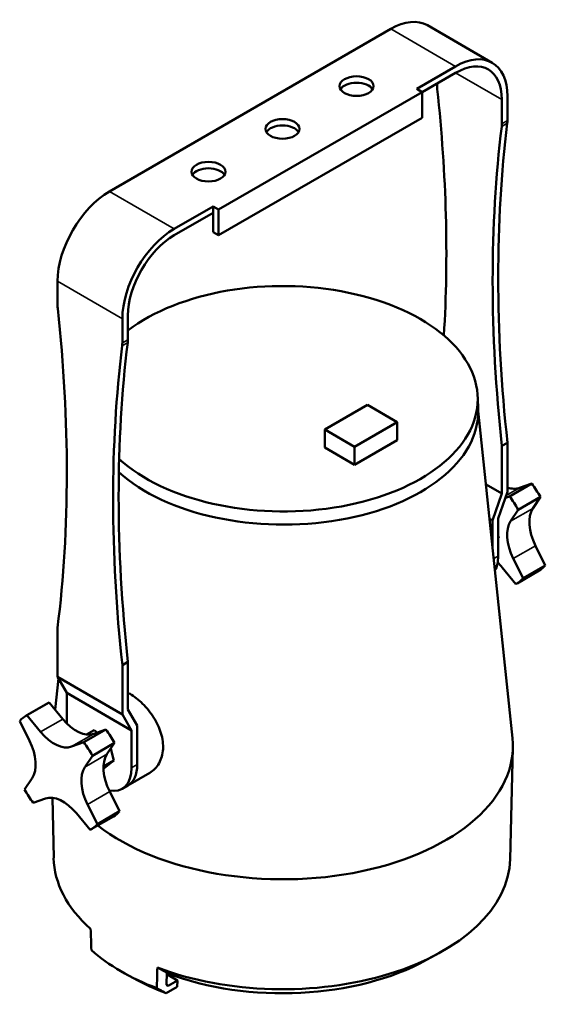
# Model space of a CAD drawing. Header units: millimetres. Extents: x 20 to 2980, y 20 to 2980.
# Tile 4 of 6: x 2220 to 2421, y 482 to 858. Entities that reach past the tile are written whole.
import ezdxf

# ---------------------------------------------------------------- set-up
doc = ezdxf.new("R2010")
doc.units = ezdxf.units.MM
doc.layers.add('Visible (ISO)', color=7, linetype='Continuous', lineweight=50)
doc.layers.add('Visible Narrow (ISO)', color=7, linetype='Continuous', lineweight=35)

msp = doc.modelspace()

# ---------------------------------------------------------------- linework, layer by layer
at = {"layer": 'Visible (ISO)'}
for p, q in [((2362.12, 854.29), (2254.64, 792.24)), ((2400.87, 841.39), (2376.12, 855.68)), ((2386.87, 840.01), (2372.02, 831.43)), ((2386.87, 837.56), (2374.14, 830.21)), ((2372.02, 831.43), (2374.14, 830.21)), ((2379.8, 832.38), (2379.8, 833.47)), ((2296.36, 785.3), (2374.14, 830.21)), ((2374.14, 830.21), (2374.14, 820.41)), ((2404.55, 818.09), (2404.55, 827.35)), ((2406.67, 819.32), (2406.67, 828.57)), ((2374.14, 820.41), (2296.36, 775.5)), ((2294.24, 786.53), (2279.39, 777.95)), ((2294.24, 786.53), (2296.36, 785.3)), ((2294.24, 786.53), (2294.24, 784.08)), ((2294.24, 784.08), (2279.39, 775.5)), ((2294.24, 784.08), (2294.24, 776.73)), ((2296.36, 785.3), (2296.36, 775.5)), ((2296.36, 775.5), (2294.24, 776.73)), ((2234.84, 757.95), (2234.84, 748.69)), ((2261.71, 735.63), (2261.71, 744.88)), ((2259.59, 743.66), (2259.59, 734.4)), ((2336.93, 701.34), (2353.2, 710.73)), ((2353.2, 710.73), (2364.51, 704.15)), ((2395.31, 713.68), (2395.45, 708.74)), ((2395.42, 709.69), (2408.58, 583.55)), ((2364.51, 704.15), (2348.25, 694.76)), ((2364.51, 704.15), (2364.49, 697.25)), ((2336.91, 694.44), (2336.93, 701.34)), ((2348.25, 694.76), (2336.93, 701.34)), ((2364.49, 697.25), (2348.23, 687.87)), ((2406.67, 696.3), (2404.55, 695.08)), ((2406.67, 677.52), (2406.67, 696.3)), ((2348.23, 687.87), (2336.91, 694.44)), ((2348.25, 694.76), (2348.23, 687.87)), ((2404.55, 676.88), (2404.55, 695.08)), ((2407.45, 675.82), (2415.92, 680.71)), ((2411.29, 679.05), (2415.92, 680.71)), ((2398.48, 680.38), (2404.55, 676.88)), ((2404.55, 676.88), (2401.01, 666.67)), ((2403.13, 667.32), (2406.67, 677.52)), ((2407.45, 675.82), (2405.88, 675.26)), ((2410.76, 670.7), (2419.23, 675.6)), ((2419.23, 675.6), (2416.34, 671.24)), ((2407.87, 666.35), (2410.76, 670.7)), ((2399.84, 667.35), (2401.01, 666.67)), ((2401.01, 656.11), (2401.01, 666.67)), ((2403.13, 653.03), (2403.13, 667.32)), ((2403.4, 659.9), (2403.13, 660.91)), ((2403.13, 659.69), (2403.4, 659.9)), ((2403.4, 659.9), (2403.13, 659.75)), ((2417.37, 656.99), (2421.13, 649.47)), ((2412.66, 644.58), (2408.9, 652.1)), ((2404.66, 648.72), (2409.88, 642.36)), ((2418.8, 647.5), (2410.33, 642.6)), ((2421.13, 649.47), (2412.66, 644.58)), ((2234.84, 625.68), (2234.84, 606.9)), ((2261.71, 612.61), (2259.59, 611.39)), ((2259.59, 611.39), (2259.59, 592.61)), ((2261.71, 594.41), (2261.71, 612.61)), ((2235.18, 606.3), (2233.88, 594.41)), ((2234.84, 606.9), (2259.59, 592.61)), ((2238.38, 600.77), (2234.84, 606.9)), ((2263.12, 586.48), (2238.38, 600.77)), ((2238.38, 589.11), (2238.38, 600.77)), ((2222.71, 592.02), (2231.18, 596.91)), ((2223.15, 592.26), (2231.63, 597.15)), ((2231.63, 597.15), (2236.84, 590.8)), ((2261.71, 594.41), (2265.25, 588.29)), ((2228.37, 585.9), (2223.15, 592.26)), ((2259.59, 592.61), (2263.12, 586.48)), ((2220.38, 590.04), (2224.13, 582.52)), ((2253.3, 586.82), (2244.83, 581.93)), ((2245.87, 584.9), (2248.82, 586.59)), ((2248.67, 585.16), (2253.3, 586.82)), ((2248.82, 586.59), (2250.02, 585.65)), ((2263.12, 572.2), (2263.12, 586.48)), ((2265.25, 573.42), (2265.25, 588.29)), ((2244.83, 581.93), (2240.19, 580.27)), ((2256.61, 581.71), (2248.14, 576.81)), ((2256.61, 581.71), (2253.72, 577.35)), ((2255.13, 579.47), (2256.32, 574.99)), ((2407.7, 537.29), (2408.73, 579.77)), ((2245.25, 572.46), (2248.14, 576.81)), ((2252.39, 571.91), (2252.68, 572.08)), ((2252.4, 572.72), (2256.32, 574.99)), ((2256.32, 574.99), (2252.68, 572.08)), ((2225.17, 568.27), (2222.27, 563.92)), ((2270.06, 570.28), (2261.62, 565.41)), ((2259.5, 564.18), (2261.62, 565.41)), ((2225.58, 558.8), (2230.22, 560.46)), ((2233.36, 537.76), (2232.93, 560.74)), ((2254.75, 563.1), (2258.51, 555.58)), ((2250.04, 550.69), (2246.28, 558.21)), ((2242.04, 554.83), (2247.26, 548.47)), ((2247.71, 548.71), (2256.18, 553.61)), ((2258.51, 555.58), (2250.04, 550.69)), ((2375.81, 498.82), (2380.67, 501.49)), ((2263.81, 491.86), (2260.3, 493.82)), ((2276.41, 489.36), (2276.57, 493.99)), ((2276.55, 493.38), (2280.63, 491.01)), ((2276.41, 489.36), (2277.09, 488.97)), ((2277.09, 488.97), (2276.41, 489.36)), ((2280.63, 491.01), (2277.09, 488.97)), ((2280.63, 491.01), (2280.55, 488.61)), ((2280.55, 488.61), (2276.29, 486.15))]:
    msp.add_line(p, q, dxfattribs=at)
for centre, major_axis, ratio, start_param, end_param in [((2362.12, 831.43), (14, 24.25), 0.57735, 0, 0.785398), ((2386.87, 817.14), (14, 24.25), 0.57735, 5.497787, 7.068583), ((2386.87, 817.14), (12.5, 21.65), 0.57735, 5.497787, 7.068583), ((2349.04, 830), (6.5, 0), 0.57735, 0.332447, 2.809146), ((2386.87, 828.3), (-5, 8.66), 0.57735, 0.785398, 0.91737), ((1983.82, 999.22), (-282.5, 489.3), 0.57735, 3.857882, 4.058963), ((2320.75, 813.67), (6.5, 0), 0.57735, 0.332447, 2.809146), ((2800.53, 527.7), (282.5, -489.3), 0.57735, 3.795019, 4.060127), ((2802.65, 528.92), (282.5, -489.3), 0.57735, 3.795019, 4.060127), ((2397.47, 822.18), (5, -8.66), 0.57735, 0.653426, 0.785398), ((2399.6, 823.4), (-5, 8.66), 0.57735, 3.795019, 3.926991), ((2292.47, 797.34), (6.5, 0), 0.57735, 0.332447, 2.809146), ((2254.64, 769.38), (14, 24.25), 0.57735, 0.785398, 2.356194), ((2279.39, 755.09), (-14, -24.25), 0.57735, 3.926991, 5.497787), ((2279.39, 755.09), (12.5, 21.65), 0.57735, 0.785398, 2.356194), ((2321.01, 713.1), (74.31, -0.2), 0.579142, 3.711308, 8.779337), ((2241.91, 744.61), (-5, 8.66), 0.57735, 0.785398, 0.91737), ((1838.86, 915.53), (-282.5, 489.3), 0.57735, 3.793854, 4.058963), ((2655.57, 444.01), (282.5, -489.3), 0.57735, 3.795019, 4.060127), ((2657.69, 445.23), (282.5, -489.3), 0.57735, 3.795019, 4.060127), ((2252.52, 738.49), (5, -8.66), 0.57735, 0.653426, 0.785398), ((2254.64, 739.71), (-5, 8.66), 0.57735, 3.795019, 3.926991), ((2320.99, 708.16), (74.47, -0.2), 0.579142, 3.712093, 6.301291), ((2406.3, 669.15), (12.5, -21.65), 0.57735, 1.535525, 1.780601), ((2404.61, 692.42), (7.5, -12.99), 0.57735, 5.692871, 6.178753), ((2397.83, 664.26), (-12.5, 21.65), 0.57735, 4.677118, 4.922193), ((2425.62, 659.95), (-7.5, 12.99), 0.57735, 0.278966, 1.466364), ((2417.14, 655.05), (-7.5, 12.99), 0.57735, 0.278966, 1.466364), ((2390.76, 660.17), (8.75, -15.16), 0.57735, 0.336253, 0.785398), ((2399.52, 640.98), (7.5, -12.99), 0.57735, 1.849762, 2.028289), ((2406.3, 669.15), (12.5, -21.65), 0.57735, 0, 0.209804), ((2397.83, 664.26), (12.5, -21.65), 0.57735, 6.247914, 6.49299), ((2243.68, 575.26), (-12.5, 21.65), 0.57735, 6.247914, 6.283185), ((2235.21, 570.37), (-12.5, 21.65), 0.57735, 6.247914, 6.49299), ((2241.99, 598.54), (7.5, -12.99), 0.57735, 4.991355, 6.178753), ((2243.68, 575.26), (12.5, -21.65), 0.57735, 1.535525, 1.780601), ((2233.52, 593.64), (7.5, -12.99), 0.57735, 4.991355, 6.178753), ((2320.65, 580.64), (88.09, -0.24), 0.579142, 3.786811, 6.345071), ((2215.89, 579.57), (7.5, -12.99), 0.57735, 0.278966, 1.466364), ((2235.21, 570.37), (-12.5, 21.65), 0.57735, 4.677118, 4.922193), ((2262.99, 566.06), (-7.5, 12.99), 0.57735, 0.278966, 1.466364), ((2254.52, 561.17), (-7.5, 12.99), 0.57735, 0.278966, 1.466364), ((2250.75, 579.34), (8.75, -15.16), 0.57735, 5.808675, 7.068583), ((2252.87, 580.56), (8.75, -15.16), 0.57735, 0, 0.785398), ((2252.87, 580.56), (8.75, -15.16), 0.57735, 0, 0.785398), ((2235.21, 570.37), (12.5, -21.65), 0.57735, 4.677118, 4.922193), ((2236.9, 547.09), (-7.5, 12.99), 0.57735, 4.991355, 6.178753), ((2243.68, 575.26), (12.5, -21.65), 0.57735, 0, 0.209804), ((2235.21, 570.37), (12.5, -21.65), 0.57735, 6.247914, 6.49299), ((2320.53, 538.15), (-87.18, 0.23), 0.579142, 0.0124, 0.578748), ((2320.53, 538.15), (87.18, -0.23), 0.579142, 4.136758, 6.270785), ((2320.51, 530.08), (87, -0.23), 0.579142, 3.723981, 4.133118), ((2320.52, 532.53), (80.16, -0.22), 0.579142, 4.133533, 5.475175), ((2320.5, 526.01), (81.92, -0.22), 0.579142, 3.949603, 4.143837)]:
    msp.add_ellipse(centre, major_axis=major_axis, ratio=ratio, start_param=start_param, end_param=end_param, dxfattribs=at)
for centre in [(2349.04, 832.45), (2320.75, 816.12), (2292.47, 799.79)]:
    msp.add_ellipse(centre, major_axis=(-6.5, 0), ratio=0.57735, dxfattribs=at)
for points, knots in [([(2261.71, 600.84), (2261.99, 600.7), (2262.26, 600.55), (2263.31, 599.94), (2264.11, 599.4), (2265.73, 598.15), (2266.54, 597.44), (2268.12, 595.88), (2268.88, 595.04), (2270.3, 593.28), (2270.96, 592.36), (2272.12, 590.53), (2272.67, 589.54), (2273.62, 587.51), (2274.02, 586.46), (2274.65, 584.36), (2274.88, 583.3), (2275.14, 581.25), (2275.17, 580.26), (2275.12, 579.34)], [7.876885, 7.876885, 7.876885, 7.876885, 7.992948, 7.992948, 8.319318, 8.319318, 8.645689, 8.645689, 8.972059, 8.972059, 9.298429, 9.298429, 9.624039, 9.624039, 9.949649, 9.949649, 10.275259, 10.275259, 10.600868, 10.600868, 10.600868, 10.600868]), ([(2275.12, 579.34), (2275.06, 578.38), (2274.91, 577.42), (2274.41, 575.6), (2274.05, 574.73), (2273.17, 573.16), (2272.64, 572.45), (2271.46, 571.23), (2270.8, 570.72), (2270.1, 570.3), (2270.08, 570.29), (2270.06, 570.28)], [0, 0, 0, 0, 0.337202, 0.337202, 0.674404, 0.674404, 1.011606, 1.011606, 1.348808, 1.348808, 1.35939, 1.35939, 1.35939, 1.35939])]:
    msp.add_open_spline(points, degree=3, knots=knots, dxfattribs=at)
for points in [[(2247.77, 502.56), (2247.68, 505.29), (2247.58, 508.01), (2247.48, 510.73)], [(2272.96, 495.93), (2272.9, 493.3), (2272.83, 490.67), (2272.77, 488.04)], [(2272.77, 488.04), (2273.17, 487.83), (2273.96, 487.4), (2275.13, 486.77), (2275.9, 486.35), (2276.29, 486.15)]]:
    msp.add_open_spline(points, degree=3, dxfattribs=at)
msp.add_rational_spline([(2272.96, 495.93), (2274.82, 494.93), (2276.57, 493.99)], [1, 1.00067725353, 1.00036035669], degree=2, dxfattribs=at)
at = {"layer": 'Visible Narrow (ISO)'}
for p, q in [((2386.87, 840.01), (2362.12, 854.29)), ((2404.55, 827.35), (2386.87, 837.56)), ((2404.48, 817.06), (2406.61, 818.28)), ((2404.55, 818.09), (2406.67, 819.32)), ((2279.39, 777.95), (2254.64, 792.24)), ((2259.59, 743.66), (2234.84, 757.95)), ((2259.53, 733.36), (2261.65, 734.59)), ((2259.59, 734.4), (2261.71, 735.63)), ((2411.29, 679.05), (2406.17, 676.1)), ((2416.34, 671.24), (2407.87, 666.35)), ((2417.37, 656.99), (2408.9, 652.1)), ((2401.43, 652.05), (2403.13, 653.03)), ((2228.37, 585.9), (2236.84, 590.8)), ((2240.19, 580.27), (2248.67, 585.16)), ((2245.25, 572.46), (2253.72, 577.35)), ((2263.12, 572.2), (2265.25, 573.42)), ((2246.28, 558.21), (2254.75, 563.1))]:
    msp.add_line(p, q, dxfattribs=at)

doc.saveas('drawing.dxf')
